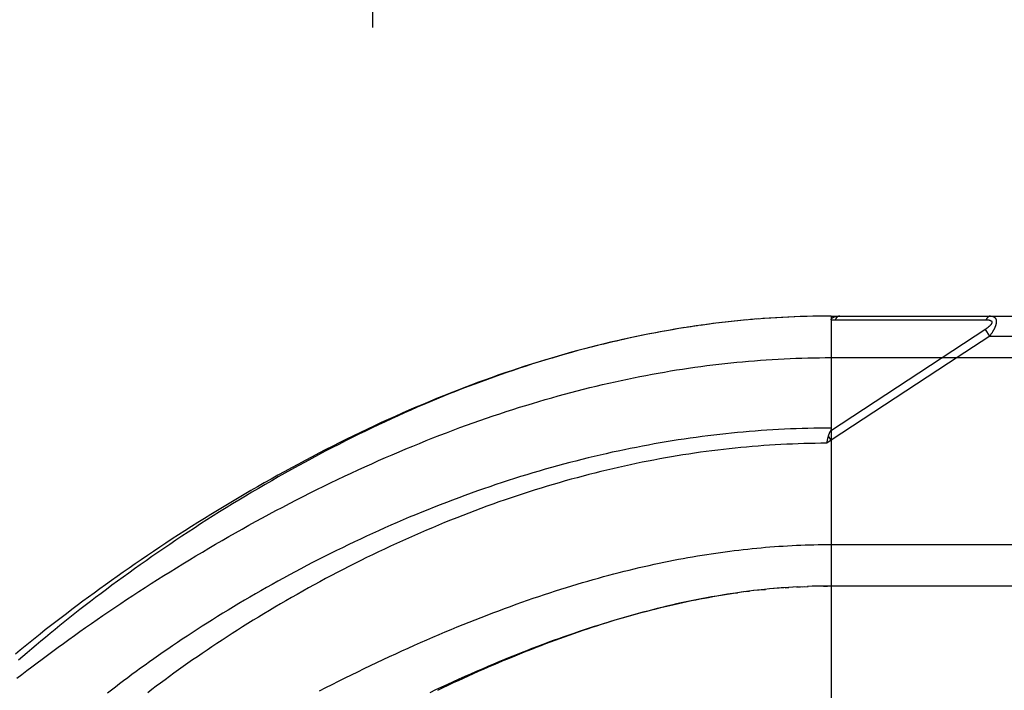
# Model space of a CAD drawing. Header units: inches. Extents: x 0 to 283, y 0 to 183.
# Tile 91 of 256: x 123 to 124.48, y 58.74 to 59.74. Entities that reach past the tile are written whole.
import ezdxf

# ---------------------------------------------------------------- set-up
doc = ezdxf.new("R2010")
doc.units = ezdxf.units.IN
doc.header["$LTSCALE"] = 15.583333
doc.header["$MEASUREMENT"] = 0
doc.linetypes.add('HIDDEN', pattern=[0.2, 0.1, -0.1])
for name, color, linetype in [('DEFAULT_2', 8, 'HIDDEN'), ('RIGHTHAND_DOOR_ASSEMBLY', 7, 'CONTINUOUS'), ('SUBPANEL', 7, 'CONTINUOUS')]:
    doc.layers.add(name, color=color, linetype=linetype)

msp = doc.modelspace()

# ---------------------------------------------------------------- linework, layer by layer
at = {"layer": 'DEFAULT_2', "color": 8, "linetype": 'HIDDEN'}
msp.add_line((123.5293, 123.624), (123.5293, 54.52), dxfattribs=at)
at = {"layer": 'RIGHTHAND_DOOR_ASSEMBLY', "color": 8, "linetype": 'HIDDEN'}
for p, q in [((124.0915, 59.2924), (124.0788, 59.2911)), ((124.1007, 59.2932), (124.0883, 59.292)), ((124.1098, 59.2939), (124.0976, 59.2929)), ((124.1189, 59.2946), (124.107, 59.2937)), ((124.1281, 59.2952), (124.1164, 59.2944)), ((124.1372, 59.2958), (124.1258, 59.2951)), ((124.1463, 59.2963), (124.1351, 59.2957)), ((124.1554, 59.2968), (124.1445, 59.2962)), ((124.1645, 59.2972), (124.1538, 59.2967)), ((124.1736, 59.2975), (124.1632, 59.2971)), ((124.1827, 59.2978), (124.1725, 59.2974)), ((124.1918, 59.298), (124.1818, 59.2977)), ((124.2009, 59.2981), (124.1912, 59.298)), ((124.21, 59.2982), (124.2005, 59.2981)), ((124.2191, 59.2982), (124.2098, 59.2982)), ((124.2191, 59.2982), (125.0928, 59.2982)), ((124.2191, 59.2982), (124.2191, 58.6335)), ((124.2251, 59.2926), (124.2492, 59.2926)), ((124.4178, 59.2927), (124.4215, 59.2927)), ((124.4215, 59.2927), (124.4249, 59.2927)), ((124.4249, 59.2927), (124.4281, 59.2927)), ((124.4281, 59.2927), (124.4327, 59.2927)), ((124.4327, 59.2927), (124.4357, 59.2927)), ((124.4357, 59.2927), (124.452, 59.2928)), ((123.9992, 59.2808), (123.984, 59.2783)), ((124.0085, 59.2822), (123.9936, 59.2799)), ((124.0178, 59.2836), (124.0031, 59.2814)), ((124.0271, 59.2849), (124.0126, 59.2829)), ((124.0363, 59.2862), (124.0221, 59.2842)), ((124.0455, 59.2874), (124.0316, 59.2856)), ((124.0548, 59.2885), (124.0411, 59.2868)), ((124.064, 59.2895), (124.0506, 59.288)), ((124.0732, 59.2905), (124.06, 59.2891)), ((124.0823, 59.2915), (124.0694, 59.2901)), ((124.4513, 59.2786), (124.2179, 59.1252)), ((124.4574, 59.2682), (124.4508, 59.2782)), ((124.4574, 59.2682), (124.3955, 59.2275)), ((124.4574, 59.2682), (125.1228, 59.2682)), ((124.2102, 59.2357), (125.1228, 59.2357)), ((124.3955, 59.2275), (124.2191, 59.1115)), ((124.2191, 59.1115), (124.215, 59.1177)), ((124.2191, 59.1115), (124.2123, 59.1069)), ((124.2123, 59.1069), (124.213, 59.11)), ((124.213, 59.11), (124.2133, 59.1112)), ((124.2133, 59.1112), (124.2136, 59.1124)), ((124.2125, 58.9545), (125.1228, 58.9545)), ((124.0869, 58.8831), (124.0782, 58.8819)), ((124.0903, 58.8836), (124.0963, 58.8843)), ((124.1109, 58.886), (124.1024, 58.8851)), ((124.1143, 58.8864), (124.1202, 58.887)), ((124.1407, 58.8888), (124.1321, 58.8881)), ((124.1477, 58.8894), (124.1379, 58.8886)), ((124.1497, 58.8895), (124.1555, 58.8899)), ((124.1689, 58.8907), (124.1613, 58.8903)), ((124.1671, 58.8906), (124.1729, 58.8909)), ((124.1689, 58.8907), (124.1787, 58.8912)), ((124.176, 58.891), (124.1845, 58.8914)), ((124.1904, 58.8916), (124.1832, 58.8913)), ((124.1976, 58.8917), (124.1903, 58.8916)), ((124.2048, 58.8919), (124.196, 58.8917)), ((124.212, 58.892), (124.2018, 58.8918)), ((124.2076, 58.8919), (124.2133, 58.892)), ((125.0928, 58.892), (124.212, 58.892))]:
    msp.add_line(p, q, dxfattribs=at)
for points in [[(124.2191, 59.2924), (124.2191, 59.2926), (124.2191, 59.2927), (124.2191, 59.2929), (124.2191, 59.293), (124.2192, 59.2932), (124.2192, 59.2933), (124.2192, 59.2935), (124.2193, 59.2936), (124.2193, 59.2937), (124.2194, 59.2939), (124.2195, 59.294), (124.2195, 59.2942), (124.2196, 59.2943), (124.2197, 59.2944), (124.2198, 59.2945), (124.2199, 59.2947), (124.22, 59.2948), (124.2201, 59.2949), (124.2202, 59.295), (124.2203, 59.2952), (124.2204, 59.2953), (124.2206, 59.2954), (124.2207, 59.2955), (124.2208, 59.2956), (124.221, 59.2958), (124.2212, 59.2959), (124.2213, 59.296), (124.2215, 59.2961), (124.2217, 59.2962), (124.2219, 59.2963), (124.2221, 59.2964), (124.2223, 59.2966), (124.2226, 59.2967), (124.2228, 59.2968), (124.2231, 59.2969), (124.2233, 59.297), (124.2236, 59.2971), (124.2239, 59.2972), (124.2242, 59.2973), (124.2245, 59.2974), (124.2248, 59.2974), (124.2252, 59.2975), (124.2255, 59.2976), (124.2259, 59.2977), (124.2263, 59.2978), (124.2267, 59.2978), (124.2271, 59.2979), (124.2276, 59.298), (124.2281, 59.298), (124.2285, 59.2981), (124.229, 59.2981), (124.2295, 59.2982), (124.2301, 59.2982), (124.2306, 59.2982), (124.2312, 59.2982), (124.2318, 59.2982)], [(124.2191, 59.2924), (124.2201, 59.2924), (124.221, 59.2925), (124.222, 59.2925), (124.223, 59.2925), (124.2241, 59.2926), (124.2251, 59.2926)], [(124.2318, 59.2982), (124.2316, 59.2982), (124.2313, 59.2982), (124.2311, 59.2982), (124.2309, 59.2982), (124.2307, 59.2981), (124.2304, 59.298), (124.2302, 59.298), (124.23, 59.2979), (124.2298, 59.2978), (124.2296, 59.2977), (124.2293, 59.2976), (124.2291, 59.2975), (124.2289, 59.2974), (124.2287, 59.2972), (124.2285, 59.2971), (124.2283, 59.2969), (124.2281, 59.2967), (124.2279, 59.2966), (124.2277, 59.2964), (124.2275, 59.2962), (124.2273, 59.296), (124.2271, 59.2958), (124.2269, 59.2955), (124.2267, 59.2953), (124.2265, 59.2951), (124.2264, 59.2948), (124.2262, 59.2946), (124.226, 59.2943), (124.2259, 59.294), (124.2257, 59.2938), (124.2255, 59.2935), (124.2254, 59.2932), (124.2252, 59.2929), (124.2251, 59.2926)], [(124.2492, 59.2926), (124.2545, 59.2926), (124.2597, 59.2926), (124.2647, 59.2926), (124.2696, 59.2926), (124.2744, 59.2926), (124.2791, 59.2926), (124.2837, 59.2926), (124.2882, 59.2926), (124.2924, 59.2926), (124.2965, 59.2926), (124.3005, 59.2926), (124.3044, 59.2926), (124.3082, 59.2926), (124.312, 59.2926), (124.3158, 59.2926), (124.3196, 59.2926), (124.3311, 59.2926)], [(124.3311, 59.2926), (124.3348, 59.2926), (124.3385, 59.2926), (124.342, 59.2926), (124.3454, 59.2926), (124.3486, 59.2926), (124.3518, 59.2926), (124.3603, 59.2926)], [(124.3603, 59.2926), (124.363, 59.2926), (124.3656, 59.2926), (124.3682, 59.2926), (124.3707, 59.2926), (124.3733, 59.2926), (124.3785, 59.2926)], [(124.3785, 59.2926), (124.381, 59.2926), (124.3836, 59.2926), (124.3888, 59.2926)], [(124.3888, 59.2926), (124.3913, 59.2926), (124.3939, 59.2926), (124.3965, 59.2926), (124.4115, 59.2926)], [(124.4115, 59.2926), (124.4137, 59.2926), (124.4178, 59.2927)], [(124.452, 59.2928), (124.4524, 59.2928), (124.4528, 59.2927), (124.4532, 59.2927), (124.4536, 59.2927), (124.454, 59.2927), (124.4543, 59.2927), (124.4547, 59.2926), (124.455, 59.2926), (124.4553, 59.2926), (124.4556, 59.2925), (124.4559, 59.2925), (124.4562, 59.2924), (124.4564, 59.2924), (124.4567, 59.2923), (124.4569, 59.2923), (124.4571, 59.2922), (124.4573, 59.2922), (124.4575, 59.2921), (124.4577, 59.292), (124.4579, 59.292), (124.4581, 59.2919), (124.4583, 59.2918), (124.4585, 59.2917), (124.4586, 59.2917), (124.4588, 59.2916), (124.4589, 59.2915), (124.4591, 59.2914), (124.4592, 59.2914), (124.4593, 59.2913), (124.4594, 59.2912), (124.4596, 59.2911), (124.4597, 59.291), (124.4598, 59.2909), (124.4599, 59.2908), (124.46, 59.2907), (124.46, 59.2906), (124.4601, 59.2905), (124.4602, 59.2904), (124.4603, 59.2903), (124.4603, 59.2902), (124.4604, 59.2901), (124.4604, 59.29), (124.4605, 59.2899), (124.4605, 59.2898), (124.4606, 59.2897), (124.4606, 59.2896), (124.4606, 59.2895), (124.4607, 59.2894), (124.4607, 59.2892), (124.4607, 59.2891), (124.4607, 59.289), (124.4607, 59.2889), (124.4607, 59.2887), (124.4607, 59.2886), (124.4607, 59.2885), (124.4607, 59.2883), (124.4606, 59.2882), (124.4606, 59.2881), (124.4606, 59.2879), (124.4605, 59.2878), (124.4605, 59.2876), (124.4604, 59.2875), (124.4604, 59.2873), (124.4603, 59.2872), (124.4602, 59.287), (124.4601, 59.2869), (124.4601, 59.2867), (124.46, 59.2866), (124.4599, 59.2864), (124.4598, 59.2862), (124.4597, 59.2861), (124.4596, 59.2859), (124.4594, 59.2857), (124.4593, 59.2855), (124.4592, 59.2854), (124.459, 59.2852), (124.4589, 59.285), (124.4587, 59.2848), (124.4586, 59.2846), (124.4584, 59.2844), (124.4582, 59.2842), (124.458, 59.284), (124.4578, 59.2838), (124.4576, 59.2836), (124.4574, 59.2834), (124.4572, 59.2832), (124.4569, 59.2829), (124.4567, 59.2827), (124.4564, 59.2825), (124.4562, 59.2823), (124.4559, 59.282), (124.4556, 59.2818), (124.4553, 59.2815), (124.455, 59.2812), (124.4546, 59.281), (124.4543, 59.2807), (124.4539, 59.2804), (124.4535, 59.2801), (124.4531, 59.2798), (124.4527, 59.2795), (124.4522, 59.2792), (124.4518, 59.2789), (124.4513, 59.2786)], [(124.4586, 59.2982), (124.4584, 59.2982), (124.4581, 59.2982), (124.4579, 59.2982), (124.4577, 59.2982), (124.4575, 59.2981), (124.4573, 59.2981), (124.457, 59.298), (124.4568, 59.2979), (124.4566, 59.2978), (124.4564, 59.2977), (124.4562, 59.2976), (124.456, 59.2975), (124.4557, 59.2974), (124.4555, 59.2973), (124.4553, 59.2971), (124.4551, 59.297), (124.4549, 59.2968), (124.4547, 59.2966), (124.4545, 59.2964), (124.4543, 59.2963), (124.4541, 59.2961), (124.4539, 59.2959), (124.4538, 59.2956), (124.4536, 59.2954), (124.4534, 59.2952), (124.4532, 59.2949), (124.4531, 59.2947), (124.4529, 59.2944), (124.4527, 59.2942), (124.4526, 59.2939), (124.4524, 59.2936), (124.4522, 59.2933), (124.4521, 59.2931), (124.452, 59.2928)], [(124.4586, 59.2982), (124.459, 59.2982), (124.4595, 59.2982), (124.4599, 59.2982), (124.4602, 59.2981), (124.4606, 59.2981), (124.461, 59.298), (124.4613, 59.298), (124.4616, 59.2979), (124.4619, 59.2978), (124.4622, 59.2977), (124.4625, 59.2976), (124.4628, 59.2975), (124.463, 59.2974), (124.4633, 59.2973), (124.4635, 59.2972), (124.4637, 59.297), (124.464, 59.2969), (124.4642, 59.2968), (124.4644, 59.2966), (124.4645, 59.2965), (124.4647, 59.2963), (124.4649, 59.2962), (124.4651, 59.296), (124.4652, 59.2959), (124.4654, 59.2957), (124.4655, 59.2955), (124.4657, 59.2954), (124.4658, 59.2952), (124.4659, 59.295), (124.466, 59.2948), (124.4661, 59.2947), (124.4663, 59.2945), (124.4664, 59.2943), (124.4665, 59.2941), (124.4665, 59.2939), (124.4666, 59.2937), (124.4667, 59.2935), (124.4668, 59.2933), (124.4669, 59.2931), (124.4669, 59.2928), (124.467, 59.2926), (124.467, 59.2924), (124.4671, 59.2922), (124.4671, 59.2919), (124.4672, 59.2917), (124.4672, 59.2915), (124.4672, 59.2912), (124.4672, 59.291), (124.4673, 59.2907), (124.4673, 59.2905), (124.4673, 59.2902), (124.4673, 59.2899), (124.4673, 59.2897), (124.4673, 59.2894), (124.4673, 59.2891), (124.4672, 59.2888), (124.4672, 59.2886), (124.4672, 59.2883), (124.4671, 59.288), (124.4671, 59.2877), (124.4671, 59.2874), (124.467, 59.2871), (124.4669, 59.2868), (124.4669, 59.2864), (124.4668, 59.2861), (124.4667, 59.2858), (124.4667, 59.2855), (124.4666, 59.2851), (124.4665, 59.2848), (124.4664, 59.2845), (124.4663, 59.2841), (124.4661, 59.2838), (124.466, 59.2834), (124.4659, 59.283), (124.4658, 59.2827), (124.4656, 59.2823), (124.4655, 59.2819), (124.4653, 59.2815), (124.4652, 59.2811), (124.465, 59.2807), (124.4648, 59.2803), (124.4646, 59.2799), (124.4644, 59.2795), (124.4642, 59.2791), (124.464, 59.2786), (124.4638, 59.2782), (124.4635, 59.2777), (124.4633, 59.2773), (124.463, 59.2768), (124.4628, 59.2763), (124.4625, 59.2758), (124.4622, 59.2753), (124.4619, 59.2748), (124.4616, 59.2743), (124.4612, 59.2737), (124.4609, 59.2732), (124.4605, 59.2726), (124.4601, 59.272), (124.4597, 59.2714), (124.4593, 59.2708), (124.4588, 59.2702), (124.4584, 59.2695), (124.4579, 59.2689), (124.4574, 59.2682)], [(123.984, 59.2783), (123.9745, 59.2767), (123.9649, 59.275), (123.9553, 59.2732), (123.9456, 59.2713), (123.936, 59.2694), (123.9263, 59.2674), (123.9166, 59.2654), (123.9069, 59.2632), (123.8972, 59.2611), (123.8874, 59.2588), (123.8777, 59.2564), (123.8679, 59.254), (123.858, 59.2515), (123.8482, 59.249), (123.8383, 59.2464), (123.8284, 59.2437), (123.8185, 59.2409), (123.8086, 59.238), (123.7986, 59.2351), (123.7886, 59.2321), (123.7786, 59.2291), (123.7685, 59.2259), (123.7585, 59.2227), (123.7484, 59.2194), (123.7383, 59.216), (123.7281, 59.2126), (123.718, 59.2091), (123.7078, 59.2055), (123.6976, 59.2018), (123.6874, 59.1981), (123.6772, 59.1943), (123.6669, 59.1904), (123.6566, 59.1864), (123.6463, 59.1823), (123.636, 59.1782), (123.6257, 59.174), (123.6153, 59.1698), (123.605, 59.1654), (123.5946, 59.161), (123.5842, 59.1565), (123.5738, 59.152), (123.5634, 59.1473), (123.553, 59.1426), (123.5426, 59.1379), (123.5322, 59.133), (123.5218, 59.1281), (123.5113, 59.1232), (123.5009, 59.1181), (123.4905, 59.113), (123.4801, 59.1079), (123.4697, 59.1026), (123.4593, 59.0973), (123.4489, 59.092), (123.4386, 59.0866), (123.4282, 59.0811), (123.4179, 59.0756), (123.4076, 59.07), (123.3973, 59.0644), (123.3871, 59.0587), (123.3768, 59.053), (123.3666, 59.0473), (123.3565, 59.0415), (123.3463, 59.0356), (123.3362, 59.0297), (123.3262, 59.0238), (123.3162, 59.0178), (123.3062, 59.0118), (123.2963, 59.0058), (123.2864, 58.9997), (123.2766, 58.9936), (123.2668, 58.9875), (123.2571, 58.9814), (123.2474, 58.9752), (123.2378, 58.969), (123.2283, 58.9628), (123.2188, 58.9566), (123.2094, 58.9504), (123.2001, 58.9441), (123.1908, 58.9379), (123.1816, 58.9316), (123.1724, 58.9253), (123.1634, 58.9191), (123.1544, 58.9128), (123.1455, 58.9065), (123.1367, 58.9003), (123.1279, 58.894), (123.1193, 58.8878), (123.1107, 58.8815), (123.1022, 58.8753), (123.0938, 58.869), (123.0854, 58.8628), (123.0772, 58.8566), (123.0691, 58.8504), (123.061, 58.8443), (123.053, 58.8381), (123.0451, 58.832), (123.0373, 58.8259), (123.0296, 58.8198), (123.022, 58.8137), (123.0145, 58.8077), (123.0071, 58.8016), (122.9997, 58.7956), (122.9925, 58.7897)], [(123.9899, 59.2793), (123.9806, 59.2777), (123.9713, 59.2761), (123.9619, 59.2744), (123.9525, 59.2726), (123.9431, 59.2708), (123.9337, 59.2689), (123.9242, 59.2669), (123.9148, 59.2649), (123.9053, 59.2628), (123.8958, 59.2606), (123.8863, 59.2584), (123.8767, 59.2561), (123.8671, 59.2537), (123.8575, 59.2513), (123.8479, 59.2488), (123.8383, 59.2462), (123.8286, 59.2435), (123.8189, 59.2408), (123.8092, 59.238), (123.7994, 59.2351), (123.7897, 59.2322), (123.7799, 59.2292), (123.7701, 59.2261), (123.7603, 59.223), (123.7506, 59.2198), (123.7408, 59.2165), (123.7311, 59.2132), (123.7214, 59.2099), (123.7118, 59.2064), (123.7022, 59.203), (123.6926, 59.1994), (123.683, 59.1959), (123.6734, 59.1922), (123.6638, 59.1885), (123.6543, 59.1848), (123.6447, 59.181), (123.6351, 59.1771), (123.6255, 59.1731), (123.6159, 59.1691), (123.6063, 59.1651), (123.5967, 59.1609), (123.5871, 59.1567), (123.5774, 59.1525), (123.5678, 59.1481), (123.5581, 59.1437), (123.5483, 59.1392), (123.5385, 59.1346), (123.5286, 59.1299), (123.5187, 59.1251), (123.5087, 59.1203), (123.4987, 59.1153), (123.4886, 59.1103), (123.4785, 59.1052), (123.4684, 59.1), (123.4583, 59.0947), (123.4481, 59.0894), (123.438, 59.084), (123.4279, 59.0785), (123.4178, 59.073), (123.4078, 59.0675), (123.3977, 59.0619), (123.3877, 59.0562), (123.3778, 59.0505), (123.3678, 59.0448), (123.3579, 59.039), (123.3481, 59.0332), (123.3383, 59.0273), (123.3285, 59.0214), (123.3188, 59.0155), (123.3091, 59.0095), (123.2995, 59.0035), (123.2899, 58.9975), (123.2804, 58.9914), (123.2709, 58.9854), (123.2615, 58.9793), (123.2522, 58.9732), (123.2429, 58.967), (123.2337, 58.9609), (123.2246, 58.9547), (123.2156, 58.9486), (123.2066, 58.9424), (123.1977, 58.9362), (123.1888, 58.9301), (123.1801, 58.9239), (123.1714, 58.9177), (123.1628, 58.9115), (123.1543, 58.9054), (123.1459, 58.8992), (123.1376, 58.8931), (123.1293, 58.8869), (123.1212, 58.8808), (123.1131, 58.8747), (123.1051, 58.8686), (123.0973, 58.8625), (123.0895, 58.8565), (123.0818, 58.8505), (123.0742, 58.8445), (123.0667, 58.8385), (123.0593, 58.8325), (123.052, 58.8266), (123.0448, 58.8207), (123.0377, 58.8148), (123.0307, 58.809), (123.0238, 58.8032), (123.0169, 58.7974), (123.0102, 58.7917), (123.0036, 58.786), (122.9971, 58.7803)], [(122.9948, 58.7532), (123.0022, 58.7589), (123.0097, 58.7647), (123.0172, 58.7704), (123.0249, 58.7763), (123.0327, 58.7821), (123.0405, 58.788), (123.0485, 58.7939), (123.0565, 58.7998), (123.0646, 58.8057), (123.0728, 58.8116), (123.0812, 58.8176), (123.0895, 58.8236), (123.098, 58.8295), (123.1066, 58.8355), (123.1153, 58.8416), (123.124, 58.8476), (123.1328, 58.8536), (123.1417, 58.8596), (123.1507, 58.8656), (123.1597, 58.8717), (123.1689, 58.8777), (123.178, 58.8837), (123.1873, 58.8897), (123.1966, 58.8957), (123.206, 58.9017), (123.2155, 58.9077), (123.225, 58.9136), (123.2346, 58.9196), (123.2443, 58.9255), (123.254, 58.9314), (123.2637, 58.9373), (123.2735, 58.9432), (123.2834, 58.949), (123.2933, 58.9548), (123.3033, 58.9606), (123.3132, 58.9664), (123.3233, 58.9721), (123.3333, 58.9777), (123.3434, 58.9834), (123.3536, 58.989), (123.3637, 58.9945), (123.3739, 59), (123.3841, 59.0055), (123.3944, 59.0109), (123.4046, 59.0162), (123.4149, 59.0215), (123.4252, 59.0268), (123.4355, 59.032), (123.4458, 59.0371), (123.4561, 59.0422), (123.4664, 59.0472), (123.4767, 59.0522), (123.487, 59.0571), (123.4973, 59.0619), (123.5076, 59.0667), (123.5179, 59.0714), (123.5282, 59.0761), (123.5385, 59.0807), (123.5488, 59.0852), (123.5591, 59.0896), (123.5693, 59.094), (123.5796, 59.0983), (123.5898, 59.1026), (123.6, 59.1067), (123.6102, 59.1108), (123.6203, 59.1149), (123.6305, 59.1188), (123.6406, 59.1227), (123.6507, 59.1266), (123.6608, 59.1303), (123.6708, 59.134), (123.6808, 59.1376), (123.6908, 59.1411), (123.7008, 59.1446), (123.7107, 59.148), (123.7206, 59.1513), (123.7305, 59.1546), (123.7404, 59.1578), (123.7502, 59.1609), (123.76, 59.1639), (123.7697, 59.1669), (123.7795, 59.1698), (123.7892, 59.1726), (123.7989, 59.1754), (123.8085, 59.1781), (123.8181, 59.1807), (123.8277, 59.1833), (123.8373, 59.1858), (123.8468, 59.1882), (123.8563, 59.1906), (123.8658, 59.1929), (123.8752, 59.1951), (123.8846, 59.1973), (123.894, 59.1994), (123.9034, 59.2015), (123.9127, 59.2035), (123.922, 59.2054), (123.9313, 59.2072), (123.9405, 59.209), (123.9498, 59.2107), (123.959, 59.2124), (123.9682, 59.214), (123.9773, 59.2156), (123.9865, 59.2171), (123.9956, 59.2185), (124.0047, 59.2199), (124.0138, 59.2212), (124.0229, 59.2224), (124.0319, 59.2236), (124.0409, 59.2248), (124.0499, 59.2258), (124.0589, 59.2269), (124.0679, 59.2278), (124.0769, 59.2287), (124.0858, 59.2296), (124.0948, 59.2304), (124.1037, 59.2311), (124.1126, 59.2318), (124.1215, 59.2324), (124.1304, 59.233), (124.1393, 59.2335), (124.1482, 59.234), (124.1571, 59.2344)], [(124.1571, 59.2344), (124.166, 59.2348), (124.1748, 59.2351), (124.1837, 59.2353), (124.1925, 59.2355), (124.2014, 59.2356), (124.2102, 59.2357)], [(124.2191, 59.1296), (124.2103, 59.1295), (124.2015, 59.1295), (124.1927, 59.1293), (124.1839, 59.1292), (124.1752, 59.1289), (124.1664, 59.1286), (124.1576, 59.1283), (124.1487, 59.1279), (124.1399, 59.1275), (124.1311, 59.127), (124.1223, 59.1264), (124.1135, 59.1258), (124.1046, 59.1252), (124.0958, 59.1245), (124.0869, 59.1237), (124.0781, 59.1229), (124.0692, 59.122), (124.0604, 59.1211), (124.0515, 59.1201), (124.0426, 59.1191), (124.0337, 59.118), (124.0248, 59.1169), (124.0159, 59.1157), (124.0069, 59.1144), (123.998, 59.1131), (123.9891, 59.1118), (123.9801, 59.1104), (123.9711, 59.1089), (123.9621, 59.1074), (123.9531, 59.1058), (123.9441, 59.1042), (123.9351, 59.1025), (123.9261, 59.1007), (123.917, 59.0989), (123.908, 59.0971), (123.8989, 59.0951), (123.8898, 59.0932), (123.8807, 59.0911), (123.8716, 59.0891), (123.8625, 59.0869), (123.8534, 59.0847), (123.8442, 59.0824), (123.8351, 59.0801), (123.8259, 59.0777), (123.8167, 59.0753), (123.8075, 59.0728), (123.7983, 59.0702), (123.7891, 59.0676), (123.7798, 59.0649), (123.7706, 59.0622), (123.7614, 59.0594), (123.7521, 59.0566), (123.7428, 59.0537), (123.7335, 59.0507), (123.7243, 59.0477), (123.715, 59.0446), (123.7057, 59.0414), (123.6964, 59.0382), (123.6871, 59.035), (123.6777, 59.0316), (123.6684, 59.0283), (123.6591, 59.0248), (123.6498, 59.0213), (123.6405, 59.0178), (123.6312, 59.0142), (123.6219, 59.0105), (123.6126, 59.0068), (123.6033, 59.0031), (123.594, 58.9993), (123.5847, 58.9954), (123.5755, 58.9915), (123.5662, 58.9875), (123.557, 58.9835), (123.5478, 58.9794), (123.5386, 58.9753), (123.5295, 58.9711), (123.5203, 58.9669), (123.5112, 58.9627), (123.5021, 58.9584), (123.493, 58.9541), (123.484, 58.9497), (123.475, 58.9453), (123.466, 58.9408), (123.4571, 58.9363), (123.4482, 58.9318), (123.4393, 58.9273), (123.4305, 58.9227), (123.4217, 58.918), (123.413, 58.9134), (123.4043, 58.9087), (123.3957, 58.904), (123.3871, 58.8993), (123.3785, 58.8945), (123.3701, 58.8898), (123.3616, 58.885), (123.3533, 58.8802), (123.345, 58.8753), (123.3367, 58.8705), (123.3286, 58.8656), (123.3205, 58.8608), (123.3124, 58.8559), (123.3045, 58.851), (123.2965, 58.8461), (123.2887, 58.8412), (123.281, 58.8363), (123.2733, 58.8314), (123.2657, 58.8265), (123.2581, 58.8216), (123.2507, 58.8167), (123.2433, 58.8119), (123.236, 58.807), (123.2288, 58.8021), (123.2217, 58.7972), (123.2146, 58.7924), (123.2077, 58.7875), (123.2008, 58.7827), (123.194, 58.7779), (123.1873, 58.7731), (123.1807, 58.7683), (123.1742, 58.7635), (123.1677, 58.7588), (123.1614, 58.754), (123.1551, 58.7493), (123.1489, 58.7447), (123.1428, 58.74), (123.1369, 58.7354), (123.1309, 58.7307)], [(124.2191, 59.1296), (124.2191, 59.1294), (124.2191, 59.1292), (124.2191, 59.1289), (124.219, 59.1287), (124.219, 59.1285), (124.219, 59.1283), (124.2189, 59.1281), (124.2189, 59.1279), (124.2188, 59.1277), (124.2188, 59.1275), (124.2187, 59.1272), (124.2186, 59.127), (124.2186, 59.1268), (124.2185, 59.1266), (124.2184, 59.1264), (124.2183, 59.1261), (124.2182, 59.1259), (124.2181, 59.1257), (124.218, 59.1254), (124.2176, 59.1247)], [(124.2136, 59.1124), (124.2139, 59.1137), (124.214, 59.1142), (124.2142, 59.1148), (124.2143, 59.1154), (124.2145, 59.116), (124.2146, 59.1166), (124.2148, 59.1172), (124.215, 59.1177)], [(124.215, 59.1177), (124.2152, 59.1183), (124.2153, 59.1189), (124.2155, 59.1194), (124.2157, 59.12), (124.2159, 59.1206), (124.2161, 59.1211), (124.2163, 59.1217), (124.2165, 59.1222), (124.2167, 59.1227), (124.2169, 59.1232), (124.2172, 59.1237), (124.2174, 59.1242), (124.2176, 59.1247)], [(124.2123, 59.1069), (124.2037, 59.1069), (124.1951, 59.1067), (124.1865, 59.1066), (124.1779, 59.1063), (124.1693, 59.1061), (124.1607, 59.1057), (124.1521, 59.1053), (124.1435, 59.1049), (124.1349, 59.1044), (124.1263, 59.1039), (124.1177, 59.1033), (124.109, 59.1026), (124.1004, 59.1019), (124.0918, 59.1012), (124.0831, 59.1004), (124.0745, 59.0995), (124.0658, 59.0986), (124.0572, 59.0976), (124.0485, 59.0966), (124.0398, 59.0955), (124.0311, 59.0943), (124.0224, 59.0932), (124.0137, 59.0919), (124.0049, 59.0906), (123.9962, 59.0892), (123.9875, 59.0878), (123.9787, 59.0864), (123.9699, 59.0848), (123.9612, 59.0832), (123.9524, 59.0816), (123.9436, 59.0799), (123.9347, 59.0782), (123.9259, 59.0763), (123.9171, 59.0745), (123.9082, 59.0726), (123.8993, 59.0706), (123.8905, 59.0685), (123.8816, 59.0664), (123.8727, 59.0643), (123.8637, 59.062), (123.8548, 59.0598), (123.8459, 59.0574), (123.8369, 59.055), (123.8279, 59.0526), (123.819, 59.0501), (123.81, 59.0475), (123.801, 59.0449), (123.792, 59.0422), (123.7829, 59.0394), (123.7739, 59.0366), (123.7649, 59.0337), (123.7558, 59.0308), (123.7468, 59.0278), (123.7377, 59.0248), (123.7286, 59.0217), (123.7195, 59.0185), (123.7105, 59.0153), (123.7014, 59.012), (123.6923, 59.0086), (123.6832, 59.0052), (123.6741, 59.0018), (123.665, 58.9983), (123.6559, 58.9947), (123.6468, 58.9911), (123.6377, 58.9874), (123.6286, 58.9836), (123.6195, 58.9798), (123.6105, 58.976), (123.6014, 58.9721), (123.5924, 58.9681), (123.5833, 58.9641), (123.5743, 58.9601), (123.5653, 58.956), (123.5563, 58.9518), (123.5473, 58.9476), (123.5383, 58.9433), (123.5294, 58.939), (123.5205, 58.9347), (123.5116, 58.9303), (123.5027, 58.9259), (123.4939, 58.9214), (123.4851, 58.9169), (123.4763, 58.9123), (123.4676, 58.9077), (123.4589, 58.9031), (123.4502, 58.8985), (123.4416, 58.8938), (123.433, 58.8891), (123.4245, 58.8843), (123.416, 58.8795), (123.4076, 58.8747), (123.3992, 58.8699), (123.3908, 58.865), (123.3825, 58.8602), (123.3743, 58.8553), (123.3662, 58.8504), (123.358, 58.8454), (123.35, 58.8405), (123.342, 58.8355), (123.3341, 58.8306), (123.3262, 58.8256), (123.3185, 58.8206), (123.3107, 58.8156), (123.3031, 58.8106), (123.2955, 58.8056), (123.288, 58.8006), (123.2806, 58.7956), (123.2733, 58.7906), (123.266, 58.7857), (123.2588, 58.7807), (123.2517, 58.7757), (123.2447, 58.7707), (123.2377, 58.7658), (123.2308, 58.7608), (123.2241, 58.7559), (123.2174, 58.751), (123.2108, 58.746), (123.2042, 58.7412), (123.1978, 58.7363), (123.1914, 58.7314)], [(123.4496, 58.7342), (123.4592, 58.7391), (123.4688, 58.744), (123.4784, 58.7489), (123.488, 58.7537), (123.4976, 58.7584), (123.5072, 58.7631), (123.5167, 58.7678), (123.5263, 58.7724), (123.5358, 58.7769), (123.5453, 58.7814), (123.5547, 58.7858), (123.5642, 58.7901), (123.5736, 58.7945), (123.583, 58.7987), (123.5923, 58.8029), (123.6017, 58.807), (123.6109, 58.8111), (123.6202, 58.8151), (123.6294, 58.819), (123.6386, 58.8229), (123.6477, 58.8267), (123.6568, 58.8305), (123.6659, 58.8341), (123.6749, 58.8378), (123.6839, 58.8413), (123.6928, 58.8448), (123.7017, 58.8483), (123.7105, 58.8516), (123.7193, 58.8549), (123.728, 58.8582), (123.7367, 58.8614), (123.7453, 58.8645), (123.7539, 58.8675), (123.7625, 58.8705), (123.771, 58.8735), (123.7794, 58.8763), (123.7878, 58.8791), (123.7961, 58.8819), (123.8044, 58.8846), (123.8127, 58.8872), (123.8209, 58.8898), (123.829, 58.8923), (123.8371, 58.8947), (123.8452, 58.8971), (123.8532, 58.8994), (123.8611, 58.9017), (123.869, 58.9039), (123.8769, 58.9061), (123.8847, 58.9082), (123.8924, 58.9103), (123.9001, 58.9123), (123.9078, 58.9142), (123.9154, 58.9161), (123.923, 58.9179), (123.9305, 58.9197), (123.938, 58.9214), (123.9455, 58.9231), (123.9529, 58.9248), (123.9602, 58.9264), (123.9676, 58.9279), (123.9748, 58.9294), (123.9821, 58.9308), (123.9893, 58.9322), (123.9965, 58.9335), (124.0036, 58.9348), (124.0107, 58.9361), (124.0178, 58.9373), (124.0248, 58.9385), (124.0318, 58.9396), (124.0388, 58.9407), (124.0457, 58.9417), (124.0526, 58.9427), (124.0595, 58.9436), (124.0664, 58.9445), (124.0732, 58.9454), (124.08, 58.9462), (124.0868, 58.947), (124.0935, 58.9477), (124.1003, 58.9484), (124.107, 58.9491), (124.1137, 58.9497), (124.1204, 58.9503), (124.127, 58.9508), (124.1337, 58.9514), (124.1403, 58.9518), (124.1469, 58.9522), (124.1535, 58.9526), (124.1601, 58.953), (124.1667, 58.9533), (124.1733, 58.9536), (124.1798, 58.9538), (124.1864, 58.954), (124.1929, 58.9542), (124.1995, 58.9543), (124.206, 58.9544), (124.2125, 58.9545)], [(123.6158, 58.7319), (123.6247, 58.7361), (123.6335, 58.7403), (123.6424, 58.7443), (123.6512, 58.7484), (123.6599, 58.7524), (123.6686, 58.7563), (123.6773, 58.7601), (123.6859, 58.7639), (123.6945, 58.7676), (123.7031, 58.7713), (123.7116, 58.7749), (123.72, 58.7784), (123.7284, 58.7819), (123.7367, 58.7853), (123.745, 58.7886), (123.7533, 58.7919), (123.7615, 58.7951), (123.7696, 58.7983), (123.7777, 58.8014), (123.7858, 58.8044), (123.7937, 58.8074), (123.8017, 58.8103), (123.8095, 58.8132), (123.8174, 58.8159), (123.8251, 58.8187), (123.8328, 58.8213), (123.8405, 58.8239), (123.8481, 58.8265), (123.8557, 58.829), (123.8632, 58.8314), (123.8706, 58.8338), (123.878, 58.8361), (123.8853, 58.8383), (123.8926, 58.8405), (123.8999, 58.8427), (123.9071, 58.8448), (123.9142, 58.8468), (123.9213, 58.8488), (123.9283, 58.8507), (123.9353, 58.8526), (123.9422, 58.8544), (123.9491, 58.8562), (123.956, 58.8579), (123.9628, 58.8596), (123.9695, 58.8612), (123.9762, 58.8628), (123.9829, 58.8643), (123.9895, 58.8658), (123.9961, 58.8673), (124.0026, 58.8687), (124.0091, 58.87), (124.0156, 58.8713), (124.022, 58.8726), (124.0284, 58.8738), (124.0347, 58.8749), (124.041, 58.8761), (124.0473, 58.8771), (124.0535, 58.8782), (124.0597, 58.8792), (124.0659, 58.8801), (124.072, 58.8811), (124.0782, 58.8819)], [(124.0789, 58.882), (124.0709, 58.8809), (124.0629, 58.8796), (124.0549, 58.8784), (124.047, 58.877), (124.0391, 58.8757), (124.0313, 58.8743), (124.0236, 58.8728), (124.0159, 58.8713), (124.0084, 58.8698), (124.0009, 58.8682), (123.9935, 58.8666), (123.9862, 58.865), (123.9789, 58.8633), (123.9717, 58.8616), (123.9645, 58.8599), (123.9574, 58.8581), (123.9502, 58.8563), (123.9431, 58.8544), (123.936, 58.8525), (123.929, 58.8506), (123.9219, 58.8487), (123.9149, 58.8467), (123.9079, 58.8447), (123.9009, 58.8426), (123.8939, 58.8405), (123.887, 58.8384), (123.88, 58.8362), (123.8731, 58.834), (123.8662, 58.8318), (123.8593, 58.8296), (123.8523, 58.8273), (123.8454, 58.8249), (123.8385, 58.8226), (123.8315, 58.8202), (123.8246, 58.8177), (123.8176, 58.8152), (123.8106, 58.8127), (123.8036, 58.8101), (123.7966, 58.8075), (123.7896, 58.8049), (123.7825, 58.8022), (123.7755, 58.7995), (123.7684, 58.7967), (123.7612, 58.7939), (123.7541, 58.791), (123.7469, 58.7881), (123.7397, 58.7852), (123.7325, 58.7822), (123.7252, 58.7792), (123.7179, 58.7761), (123.7106, 58.7729), (123.7032, 58.7698), (123.6958, 58.7665), (123.6884, 58.7633), (123.6809, 58.7599), (123.6734, 58.7566), (123.6658, 58.7531), (123.6582, 58.7496), (123.6505, 58.7461), (123.6428, 58.7424), (123.635, 58.7388), (123.6271, 58.735)], [(124.1029, 58.8851), (124.095, 58.8842), (124.0842, 58.8828)], [(124.1335, 58.8882), (124.1262, 58.8876), (124.1187, 58.8868), (124.1083, 58.8857)], [(124.1618, 58.8903), (124.1547, 58.8899), (124.1438, 58.8891)]]:
    msp.add_lwpolyline(points, dxfattribs=at)
at = {"layer": 'SUBPANEL', "color": 8, "linetype": 'HIDDEN'}
for p, q in [((123.1231, 121.0407), (123.1231, 57.1032)), ((123.2481, 121.0407), (123.2481, 57.1032))]:
    msp.add_line(p, q, dxfattribs=at)

doc.saveas('drawing.dxf')
